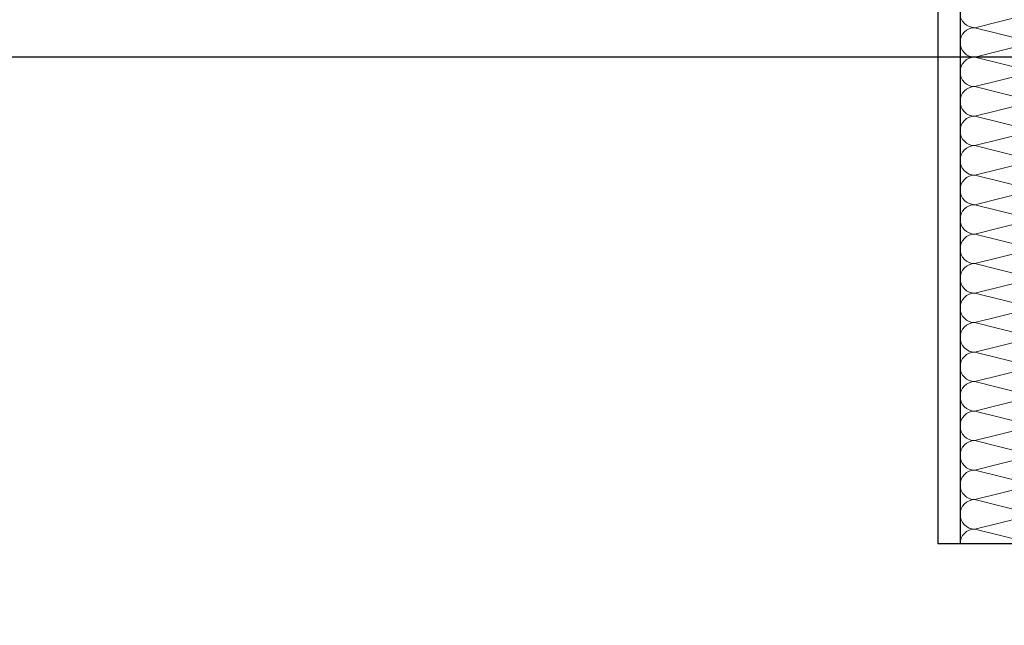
# Model space of a CAD drawing. Header units: metres. Extents: x -14.6 to 48.9, y -22.2 to 2.8.
# Tile 31 of 79: x 6.2 to 7.3, y -7.5 to -6.8. Entities that reach past the tile are written whole.
import ezdxf

# ---------------------------------------------------------------- set-up
doc = ezdxf.new("R2010")
doc.units = ezdxf.units.M
doc.header["$LTSCALE"] = 0.4
doc.header["$MEASUREMENT"] = 0
doc.layers.get('0').update_dxf_attribs({"color": 8, "lineweight": 9})
doc.layers.get('Defpoints').update_dxf_attribs({"color": 8, "lineweight": 9})
for name, color, linetype in [('Neubau_A-TB Wände', 8, 'Continuous'), ('Neubau_B-abgehängte Decke', 8, 'Continuous'), ('Neubau_T-Bemaßung', 8, 'Continuous')]:
    doc.layers.add(name, color=color, linetype=linetype)
doc.styles.add('ERSTELLTER_STIL_2', font='arial.ttf')
doc.dimstyles.new('ERSTELLTER_STIL__1', dxfattribs={"dimtxt": 0.0875, "dimasz": 0.059375, "dimexe": 0.18, "dimexo": 0.0625, "dimgap": 0, "dimtad": 1, "dimzin": 0, "dimdsep": 46, "dimtxsty": 'ERSTELLTER_STIL_2', "dimblk": 'ARROWHEAD_6', "dimblk1": 'ARROWHEAD_6', "dimblk2": 'ARROWHEAD_6', "dimcen": 0.09, "dimclrd": 7, "dimclre": 7, "dimclrt": 7, "dimazin": 0, "dimtfac": 1, "dimtdec": 4, "dimtmove": 0, "dimatfit": 3, "dimfxl": 1, "dimtolj": 1, "dimtzin": 0, "dimarcsym": 0})

# ---------------------------------------------------------------- blocks, each defined once
blk = doc.blocks.new('*X252', base_point=(3718.7656, 0))
at = {"layer": 'Neubau_A-TB Wände', "color": 8, "linetype": 'Continuous', "lineweight": 9}
for p, q in [((4091.0118, 3.4), (4090.9452, 3.3833)), ((4090.9298, 3.3936), (4090.9313, 3.3907)), ((4090.9313, 3.3907), (4090.9334, 3.3882)), ((4090.9334, 3.3882), (4090.9359, 3.3861)), ((4090.9359, 3.3861), (4090.9388, 3.3846)), ((4090.9313, 3.3759), (4090.9298, 3.373)), ((4090.9334, 3.3785), (4090.9313, 3.3759)), ((4090.9359, 3.3805), (4090.9334, 3.3785)), ((4090.9388, 3.3821), (4090.9359, 3.3805)), ((4090.9388, 3.3846), (4090.9419, 3.3837)), ((4090.9419, 3.383), (4090.9388, 3.3821)), ((4090.9419, 3.3837), (4090.9452, 3.3833)), ((4090.9452, 3.3833), (4090.9419, 3.383)), ((4091.0118, 3.3667), (4090.9452, 3.3833)), ((4090.9288, 3.3699), (4090.9285, 3.3667)), ((4090.9285, 3.3667), (4090.9288, 3.3634)), ((4090.9298, 3.373), (4090.9288, 3.3699)), ((4090.9288, 3.3634), (4090.9298, 3.3603)), ((4091.0118, 3.3667), (4090.9452, 3.35)), ((4090.9298, 3.3603), (4090.9313, 3.3574)), ((4090.9313, 3.3574), (4090.9334, 3.3549)), ((4090.9334, 3.3549), (4090.9359, 3.3528)), ((4090.9359, 3.3528), (4090.9388, 3.3513)), ((4090.9313, 3.3426), (4090.9298, 3.3397)), ((4090.9334, 3.3451), (4090.9313, 3.3426)), ((4090.9359, 3.3472), (4090.9334, 3.3451)), ((4090.9388, 3.3487), (4090.9359, 3.3472)), ((4090.9388, 3.3513), (4090.9419, 3.3503)), ((4090.9419, 3.3497), (4090.9388, 3.3487)), ((4090.9419, 3.3503), (4090.9452, 3.35)), ((4090.9452, 3.35), (4090.9419, 3.3497)), ((4091.0118, 3.3333), (4090.9452, 3.35)), ((4090.9288, 3.3366), (4090.9285, 3.3333)), ((4090.9285, 3.3333), (4090.9288, 3.3301)), ((4090.9298, 3.3397), (4090.9288, 3.3366)), ((4090.9288, 3.3301), (4090.9298, 3.327)), ((4091.0118, 3.3333), (4090.9452, 3.3167)), ((4090.9298, 3.327), (4090.9313, 3.3241)), ((4090.9313, 3.3241), (4090.9334, 3.3215)), ((4090.9334, 3.3215), (4090.9359, 3.3195)), ((4090.9359, 3.3195), (4090.9388, 3.3179)), ((4090.9313, 3.3093), (4090.9298, 3.3064)), ((4090.9334, 3.3118), (4090.9313, 3.3093)), ((4090.9359, 3.3139), (4090.9334, 3.3118)), ((4090.9388, 3.3154), (4090.9359, 3.3139)), ((4090.9388, 3.3179), (4090.9419, 3.317)), ((4090.9419, 3.3163), (4090.9388, 3.3154)), ((4090.9419, 3.317), (4090.9452, 3.3167)), ((4090.9452, 3.3167), (4090.9419, 3.3163)), ((4091.0118, 3.3), (4090.9452, 3.3167)), ((4090.9288, 3.3033), (4090.9285, 3.3)), ((4090.9285, 3.3), (4090.9288, 3.2967)), ((4090.9298, 3.3064), (4090.9288, 3.3033)), ((4090.9288, 3.2967), (4090.9298, 3.2936)), ((4091.0118, 3.3), (4090.9452, 3.2833)), ((4090.9298, 3.2936), (4090.9313, 3.2907)), ((4090.9313, 3.2907), (4090.9334, 3.2882)), ((4090.9334, 3.2882), (4090.9359, 3.2861)), ((4090.9359, 3.2861), (4090.9388, 3.2846)), ((4090.9313, 3.2759), (4090.9298, 3.273)), ((4090.9334, 3.2785), (4090.9313, 3.2759)), ((4090.9359, 3.2805), (4090.9334, 3.2785)), ((4090.9388, 3.2821), (4090.9359, 3.2805)), ((4090.9388, 3.2846), (4090.9419, 3.2837)), ((4090.9419, 3.283), (4090.9388, 3.2821)), ((4090.9419, 3.2837), (4090.9452, 3.2833)), ((4090.9452, 3.2833), (4090.9419, 3.283)), ((4091.0118, 3.2667), (4090.9452, 3.2833)), ((4090.9288, 3.2699), (4090.9285, 3.2667)), ((4090.9285, 3.2667), (4090.9288, 3.2634)), ((4090.9298, 3.273), (4090.9288, 3.2699)), ((4090.9288, 3.2634), (4090.9298, 3.2603)), ((4091.0118, 3.2667), (4090.9452, 3.25)), ((4090.9298, 3.2603), (4090.9313, 3.2574)), ((4090.9313, 3.2574), (4090.9334, 3.2549)), ((4090.9334, 3.2549), (4090.9359, 3.2528)), ((4090.9359, 3.2528), (4090.9388, 3.2513)), ((4090.9313, 3.2426), (4090.9298, 3.2397)), ((4090.9334, 3.2451), (4090.9313, 3.2426)), ((4090.9359, 3.2472), (4090.9334, 3.2451)), ((4090.9388, 3.2487), (4090.9359, 3.2472)), ((4090.9388, 3.2513), (4090.9419, 3.2503)), ((4090.9419, 3.2497), (4090.9388, 3.2487)), ((4090.9419, 3.2503), (4090.9452, 3.25)), ((4090.9452, 3.25), (4090.9419, 3.2497)), ((4091.0118, 3.2333), (4090.9452, 3.25)), ((4090.9288, 3.2366), (4090.9285, 3.2333)), ((4090.9285, 3.2333), (4090.9288, 3.2301)), ((4090.9298, 3.2397), (4090.9288, 3.2366)), ((4090.9288, 3.2301), (4090.9298, 3.227)), ((4091.0118, 3.2333), (4090.9452, 3.2167)), ((4090.9298, 3.227), (4090.9313, 3.2241)), ((4090.9313, 3.2241), (4090.9334, 3.2215)), ((4090.9334, 3.2215), (4090.9359, 3.2195)), ((4090.9359, 3.2195), (4090.9388, 3.2179)), ((4090.9313, 3.2093), (4090.9298, 3.2064)), ((4090.9334, 3.2118), (4090.9313, 3.2093)), ((4090.9359, 3.2139), (4090.9334, 3.2118)), ((4090.9388, 3.2154), (4090.9359, 3.2139)), ((4090.9388, 3.2179), (4090.9419, 3.217)), ((4090.9419, 3.2163), (4090.9388, 3.2154)), ((4090.9419, 3.217), (4090.9452, 3.2167)), ((4090.9452, 3.2167), (4090.9419, 3.2163)), ((4091.0118, 3.2), (4090.9452, 3.2167)), ((4090.9288, 3.2033), (4090.9285, 3.2)), ((4090.9285, 3.2), (4090.9288, 3.1967)), ((4090.9298, 3.2064), (4090.9288, 3.2033)), ((4090.9288, 3.1967), (4090.9298, 3.1936)), ((4091.0118, 3.2), (4090.9452, 3.1833)), ((4090.9298, 3.1936), (4090.9313, 3.1907)), ((4090.9313, 3.1907), (4090.9334, 3.1882)), ((4090.9334, 3.1882), (4090.9359, 3.1861)), ((4090.9359, 3.1861), (4090.9388, 3.1846)), ((4090.9313, 3.1759), (4090.9298, 3.173)), ((4090.9334, 3.1785), (4090.9313, 3.1759)), ((4090.9359, 3.1805), (4090.9334, 3.1785)), ((4090.9388, 3.1821), (4090.9359, 3.1805)), ((4090.9388, 3.1846), (4090.9419, 3.1837)), ((4090.9419, 3.183), (4090.9388, 3.1821)), ((4090.9419, 3.1837), (4090.9452, 3.1833)), ((4090.9452, 3.1833), (4090.9419, 3.183)), ((4091.0118, 3.1667), (4090.9452, 3.1833)), ((4090.9288, 3.1699), (4090.9285, 3.1667)), ((4090.9285, 3.1667), (4090.9288, 3.1634)), ((4090.9298, 3.173), (4090.9288, 3.1699)), ((4090.9288, 3.1634), (4090.9298, 3.1603)), ((4091.0118, 3.1667), (4090.9452, 3.15)), ((4090.9298, 3.1603), (4090.9313, 3.1574)), ((4090.9313, 3.1574), (4090.9334, 3.1549)), ((4090.9334, 3.1549), (4090.9359, 3.1528)), ((4090.9359, 3.1528), (4090.9388, 3.1513)), ((4090.9313, 3.1426), (4090.9298, 3.1397)), ((4090.9334, 3.1451), (4090.9313, 3.1426)), ((4090.9359, 3.1472), (4090.9334, 3.1451)), ((4090.9388, 3.1487), (4090.9359, 3.1472)), ((4090.9388, 3.1513), (4090.9419, 3.1503)), ((4090.9419, 3.1497), (4090.9388, 3.1487)), ((4090.9419, 3.1503), (4090.9452, 3.15)), ((4090.9452, 3.15), (4090.9419, 3.1497)), ((4091.0118, 3.1333), (4090.9452, 3.15)), ((4090.9288, 3.1366), (4090.9285, 3.1333)), ((4090.9285, 3.1333), (4090.9288, 3.1301)), ((4090.9298, 3.1397), (4090.9288, 3.1366)), ((4090.9288, 3.1301), (4090.9298, 3.127)), ((4091.0118, 3.1333), (4090.9452, 3.1167)), ((4090.9298, 3.127), (4090.9313, 3.1241)), ((4090.9313, 3.1241), (4090.9334, 3.1215)), ((4090.9334, 3.1215), (4090.9359, 3.1195)), ((4090.9359, 3.1195), (4090.9388, 3.1179)), ((4090.9313, 3.1093), (4090.9298, 3.1064)), ((4090.9334, 3.1118), (4090.9313, 3.1093)), ((4090.9359, 3.1139), (4090.9334, 3.1118)), ((4090.9388, 3.1154), (4090.9359, 3.1139)), ((4090.9388, 3.1179), (4090.9419, 3.117)), ((4090.9419, 3.1163), (4090.9388, 3.1154)), ((4090.9419, 3.117), (4090.9452, 3.1167)), ((4090.9452, 3.1167), (4090.9419, 3.1163)), ((4091.0118, 3.1), (4090.9452, 3.1167)), ((4090.9288, 3.1033), (4090.9285, 3.1)), ((4090.9285, 3.1), (4090.9288, 3.0967)), ((4090.9298, 3.1064), (4090.9288, 3.1033)), ((4090.9288, 3.0967), (4090.9298, 3.0936)), ((4091.0118, 3.1), (4090.9452, 3.0833)), ((4090.9298, 3.0936), (4090.9313, 3.0907)), ((4090.9313, 3.0907), (4090.9334, 3.0882)), ((4090.9334, 3.0882), (4090.9359, 3.0861)), ((4090.9359, 3.0861), (4090.9388, 3.0846)), ((4090.9313, 3.0759), (4090.9298, 3.073)), ((4090.9334, 3.0785), (4090.9313, 3.0759)), ((4090.9359, 3.0805), (4090.9334, 3.0785)), ((4090.9388, 3.0821), (4090.9359, 3.0805)), ((4090.9388, 3.0846), (4090.9419, 3.0837)), ((4090.9419, 3.083), (4090.9388, 3.0821)), ((4090.9419, 3.0837), (4090.9452, 3.0833)), ((4090.9452, 3.0833), (4090.9419, 3.083)), ((4091.0118, 3.0667), (4090.9452, 3.0833)), ((4090.9288, 3.0699), (4090.9285, 3.0667)), ((4090.9285, 3.0667), (4090.9288, 3.0634)), ((4090.9298, 3.073), (4090.9288, 3.0699)), ((4090.9288, 3.0634), (4090.9298, 3.0603)), ((4091.0118, 3.0667), (4090.9452, 3.05)), ((4090.9298, 3.0603), (4090.9313, 3.0574)), ((4090.9313, 3.0574), (4090.9334, 3.0549)), ((4090.9334, 3.0549), (4090.9359, 3.0528)), ((4090.9359, 3.0528), (4090.9388, 3.0513)), ((4090.9313, 3.0426), (4090.9298, 3.0397)), ((4090.9334, 3.0451), (4090.9313, 3.0426)), ((4090.9359, 3.0472), (4090.9334, 3.0451)), ((4090.9388, 3.0487), (4090.9359, 3.0472)), ((4090.9388, 3.0513), (4090.9419, 3.0503)), ((4090.9419, 3.0497), (4090.9388, 3.0487)), ((4090.9419, 3.0503), (4090.9452, 3.05)), ((4090.9452, 3.05), (4090.9419, 3.0497)), ((4091.0118, 3.0333), (4090.9452, 3.05)), ((4090.9288, 3.0366), (4090.9285, 3.0333)), ((4090.9285, 3.0333), (4090.9288, 3.0301)), ((4090.9298, 3.0397), (4090.9288, 3.0366)), ((4090.9288, 3.0301), (4090.9298, 3.027)), ((4091.0118, 3.0333), (4090.9452, 3.0167)), ((4090.9298, 3.027), (4090.9313, 3.0241)), ((4090.9313, 3.0241), (4090.9334, 3.0215)), ((4090.9334, 3.0215), (4090.9359, 3.0195)), ((4090.9359, 3.0195), (4090.9388, 3.0179)), ((4090.9313, 3.0093), (4090.9298, 3.0064)), ((4090.9334, 3.0118), (4090.9313, 3.0093)), ((4090.9359, 3.0139), (4090.9334, 3.0118)), ((4090.9388, 3.0154), (4090.9359, 3.0139)), ((4090.9388, 3.0179), (4090.9419, 3.017)), ((4090.9419, 3.0163), (4090.9388, 3.0154)), ((4090.9419, 3.017), (4090.9452, 3.0167)), ((4090.9452, 3.0167), (4090.9419, 3.0163)), ((4091.0118, 3), (4090.9452, 3.0167)), ((4090.9288, 3.0033), (4090.9285, 3)), ((4090.9285, 3), (4090.9288, 2.9967)), ((4090.9298, 3.0064), (4090.9288, 3.0033)), ((4090.9288, 2.9967), (4090.9298, 2.9936)), ((4091.0118, 3), (4090.9452, 2.9833)), ((4090.9298, 2.9936), (4090.9313, 2.9907)), ((4090.9313, 2.9907), (4090.9334, 2.9882)), ((4090.9334, 2.9882), (4090.9359, 2.9861)), ((4090.9359, 2.9861), (4090.9388, 2.9846)), ((4090.9388, 2.9846), (4090.9419, 2.9837)), ((4090.9313, 2.9759), (4090.9298, 2.973)), ((4090.9334, 2.9785), (4090.9313, 2.9759)), ((4090.9359, 2.9805), (4090.9334, 2.9785)), ((4090.9388, 2.9821), (4090.9359, 2.9805)), ((4090.9419, 2.983), (4090.9388, 2.9821)), ((4090.9419, 2.9837), (4090.9452, 2.9833)), ((4090.9452, 2.9833), (4090.9419, 2.983)), ((4091.0118, 2.9667), (4090.9452, 2.9833)), ((4090.9288, 2.9699), (4090.9285, 2.9667)), ((4090.9285, 2.9667), (4090.9288, 2.9634)), ((4090.9298, 2.973), (4090.9288, 2.9699)), ((4090.9288, 2.9634), (4090.9298, 2.9603)), ((4091.0118, 2.9667), (4090.9452, 2.95)), ((4090.9298, 2.9603), (4090.9313, 2.9574)), ((4090.9313, 2.9574), (4090.9334, 2.9549)), ((4090.9334, 2.9549), (4090.9359, 2.9528)), ((4090.9359, 2.9528), (4090.9388, 2.9513)), ((4090.9388, 2.9513), (4090.9419, 2.9503)), ((4090.9313, 2.9426), (4090.9298, 2.9397)), ((4090.9334, 2.9451), (4090.9313, 2.9426)), ((4090.9359, 2.9472), (4090.9334, 2.9451)), ((4090.9388, 2.9487), (4090.9359, 2.9472)), ((4090.9419, 2.9497), (4090.9388, 2.9487)), ((4090.9419, 2.9503), (4090.9452, 2.95)), ((4090.9452, 2.95), (4090.9419, 2.9497)), ((4091.0118, 2.9333), (4090.9452, 2.95)), ((4090.9288, 2.9366), (4090.9285, 2.9333)), ((4090.9285, 2.9333), (4090.9288, 2.9301)), ((4090.9298, 2.9397), (4090.9288, 2.9366)), ((4090.9288, 2.9301), (4090.9298, 2.927)), ((4091.0118, 2.9333), (4090.9452, 2.9167)), ((4090.9298, 2.927), (4090.9313, 2.9241)), ((4090.9313, 2.9241), (4090.9334, 2.9215)), ((4090.9334, 2.9215), (4090.9359, 2.9195)), ((4090.9359, 2.9195), (4090.9388, 2.9179)), ((4090.9388, 2.9179), (4090.9419, 2.917)), ((4090.9313, 2.9093), (4090.9298, 2.9064)), ((4090.9334, 2.9118), (4090.9313, 2.9093)), ((4090.9359, 2.9139), (4090.9334, 2.9118)), ((4090.9388, 2.9154), (4090.9359, 2.9139)), ((4090.9419, 2.9163), (4090.9388, 2.9154)), ((4090.9419, 2.917), (4090.9452, 2.9167)), ((4090.9452, 2.9167), (4090.9419, 2.9163)), ((4091.0118, 2.9), (4090.9452, 2.9167)), ((4090.9288, 2.9033), (4090.9285, 2.9)), ((4090.9285, 2.9), (4090.9288, 2.8967)), ((4090.9298, 2.9064), (4090.9288, 2.9033)), ((4090.9288, 2.8967), (4090.9298, 2.8936)), ((4091.0118, 2.9), (4090.9452, 2.8833)), ((4090.9298, 2.8936), (4090.9313, 2.8907)), ((4090.9313, 2.8907), (4090.9334, 2.8882)), ((4090.9334, 2.8882), (4090.9359, 2.8861)), ((4090.9359, 2.8861), (4090.9388, 2.8846)), ((4090.9388, 2.8846), (4090.9419, 2.8837)), ((4090.9313, 2.8759), (4090.9298, 2.873)), ((4090.9334, 2.8785), (4090.9313, 2.8759)), ((4090.9359, 2.8805), (4090.9334, 2.8785)), ((4090.9388, 2.8821), (4090.9359, 2.8805)), ((4090.9419, 2.883), (4090.9388, 2.8821)), ((4090.9419, 2.8837), (4090.9452, 2.8833)), ((4090.9452, 2.8833), (4090.9419, 2.883)), ((4091.0118, 2.8667), (4090.9452, 2.8833)), ((4090.9288, 2.8699), (4090.9285, 2.8667)), ((4090.9285, 2.8667), (4090.9288, 2.8634)), ((4090.9298, 2.873), (4090.9288, 2.8699)), ((4090.9288, 2.8634), (4090.9298, 2.8603)), ((4091.0118, 2.8667), (4090.9452, 2.85)), ((4090.9298, 2.8603), (4090.9313, 2.8574)), ((4090.9313, 2.8574), (4090.9334, 2.8549)), ((4090.9334, 2.8549), (4090.9359, 2.8528)), ((4090.9359, 2.8528), (4090.9388, 2.8513)), ((4090.9388, 2.8513), (4090.9419, 2.8503)), ((4090.9313, 2.8426), (4090.9298, 2.8397)), ((4090.9334, 2.8451), (4090.9313, 2.8426)), ((4090.9359, 2.8472), (4090.9334, 2.8451)), ((4090.9388, 2.8487), (4090.9359, 2.8472)), ((4090.9419, 2.8497), (4090.9388, 2.8487)), ((4090.9419, 2.8503), (4090.9452, 2.85)), ((4090.9452, 2.85), (4090.9419, 2.8497)), ((4091.0118, 2.8333), (4090.9452, 2.85)), ((4090.9288, 2.8366), (4090.9285, 2.8333)), ((4090.9285, 2.8333), (4090.9288, 2.8301)), ((4090.9298, 2.8397), (4090.9288, 2.8366)), ((4090.9288, 2.8301), (4090.9298, 2.827)), ((4091.0118, 2.8333), (4090.9452, 2.8167)), ((4090.9298, 2.827), (4090.9313, 2.8241)), ((4090.9313, 2.8241), (4090.9334, 2.8215)), ((4090.9334, 2.8215), (4090.9359, 2.8195)), ((4090.9359, 2.8195), (4090.9388, 2.8179)), ((4090.9388, 2.8179), (4090.9419, 2.817)), ((4090.9298, 2.8064), (4090.9288, 2.8033)), ((4090.9313, 2.8093), (4090.9298, 2.8064)), ((4090.9334, 2.8118), (4090.9313, 2.8093)), ((4090.9359, 2.8139), (4090.9334, 2.8118)), ((4090.9388, 2.8154), (4090.9359, 2.8139)), ((4090.9419, 2.8163), (4090.9388, 2.8154)), ((4090.9419, 2.817), (4090.9452, 2.8167)), ((4090.9452, 2.8167), (4090.9419, 2.8163)), ((4091.0118, 2.8), (4090.9452, 2.8167)), ((4090.9288, 2.8033), (4090.9285, 2.8))]:
    blk.add_line(p, q, dxfattribs=at)
blk = doc.blocks.new('ARROWHEAD_6')
at = {"color": 0, "linetype": 'Continuous', "lineweight": 0}
for p, q in [((-0.5, -0.5), (0.5, 0.5)), ((0, 0), (-1, 0))]:
    blk.add_line(p, q, dxfattribs=at)
blk = doc.blocks.new('*D311')
at = {"layer": 'Defpoints', "color": 0, "linetype": 'Continuous', "transparency": 16777216}
for p in [(5.5166, -6.825), (13.115, -6.825), (-9.662, -10.175)]:
    blk.add_point(p, dxfattribs=at)
at = {"layer": 'Neubau_T-Bemaßung', "linetype": 'Continuous', "lineweight": -2, "transparency": 16777216}
for p, q in [((13.0525, -6.825), (5.3366, -6.825)), ((5.5166, -6.8844), (5.5166, -8.3896)), ((5.5166, -10.1156), (5.5166, -8.6174)), ((-9.5995, -10.175), (5.6966, -10.175))]:
    blk.add_line(p, q, dxfattribs=at)
at = {"layer": 'Neubau_T-Bemaßung', "linetype": 'Continuous', "lineweight": -2, "transparency": 16777216, "xscale": 0.059375, "yscale": 0.059375, "zscale": 0.059375}
for p, rotation in [((5.5166, -6.825), 90), ((5.5166, -10.175), 270)]:
    blk.add_blockref('ARROWHEAD_6', p, dxfattribs=dict(at, rotation=rotation))
at = {"layer": 'Neubau_T-Bemaßung', "linetype": 'Continuous', "transparency": 16777216, "insert": (5.5166, -8.5035), "char_height": 0.0875, "attachment_point": 5, "rotation": 90, "style": 'ERSTELLTER_STIL_2'}
blk.add_mtext('\\A1;3.35', dxfattribs=at)
blk = doc.blocks.new('*D312')
at = {"layer": 'Defpoints', "color": 0, "linetype": 'Continuous', "transparency": 16777216}
for p in [(5.6301, -6.725), (13.115, -6.725), (13.115, -6.825)]:
    blk.add_point(p, dxfattribs=at)
at = {"layer": 'Neubau_T-Bemaßung', "linetype": 'Continuous', "lineweight": -2, "transparency": 16777216}
for p, q in [((5.6301, -6.6656), (5.6301, -6.6063)), ((13.0525, -6.725), (5.4501, -6.725)), ((5.6301, -6.725), (5.6301, -6.825)), ((13.0525, -6.825), (5.4501, -6.825)), ((5.6301, -6.8844), (5.6301, -6.9438))]:
    blk.add_line(p, q, dxfattribs=at)
at = {"layer": 'Neubau_T-Bemaßung', "linetype": 'Continuous', "lineweight": -2, "transparency": 16777216, "xscale": 0.059375, "yscale": 0.059375, "zscale": 0.059375}
for p, rotation in [((5.6301, -6.725), 270), ((5.6301, -6.825), 90)]:
    blk.add_blockref('ARROWHEAD_6', p, dxfattribs=dict(at, rotation=rotation))
at = {"layer": 'Neubau_T-Bemaßung', "linetype": 'Continuous', "transparency": 16777216, "insert": (5.5166, -6.9438), "char_height": 0.0875, "attachment_point": 5, "rotation": 90, "style": 'ERSTELLTER_STIL_2'}
blk.add_mtext('\\A1;0.10', dxfattribs=at)
blk = doc.blocks.new('*D313')
at = {"layer": 'Defpoints', "color": 0, "linetype": 'Continuous', "transparency": 16777216}
for p in [(5.5166, -6.495), (23.555, -6.495), (13.115, -6.725)]:
    blk.add_point(p, dxfattribs=at)
at = {"layer": 'Neubau_T-Bemaßung', "linetype": 'Continuous', "lineweight": -2, "transparency": 16777216}
for p, q in [((5.5166, -6.4356), (5.5166, -6.3763)), ((23.4925, -6.495), (5.3366, -6.495)), ((5.5166, -6.495), (5.5166, -6.4965)), ((13.0525, -6.725), (5.3366, -6.725)), ((5.5166, -6.725), (5.5166, -6.7238)), ((5.5166, -6.7844), (5.5166, -6.8438))]:
    blk.add_line(p, q, dxfattribs=at)
at = {"layer": 'Neubau_T-Bemaßung', "linetype": 'Continuous', "lineweight": -2, "transparency": 16777216, "xscale": 0.059375, "yscale": 0.059375, "zscale": 0.059375}
for p, rotation in [((5.5166, -6.495), 270), ((5.5166, -6.725), 90)]:
    blk.add_blockref('ARROWHEAD_6', p, dxfattribs=dict(at, rotation=rotation))
at = {"layer": 'Neubau_T-Bemaßung', "linetype": 'Continuous', "transparency": 16777216, "insert": (5.5166, -6.6101), "char_height": 0.0875, "attachment_point": 5, "rotation": 90, "style": 'ERSTELLTER_STIL_2'}
blk.add_mtext('\\A1;0.23', dxfattribs=at)
blk = doc.blocks.new('*D324')
at = {"layer": 'Defpoints', "color": 0, "linetype": 'Continuous', "transparency": 16777216}
for p in [(5.8666, -6.495), (23.555, -6.495), (23.73, -10.355)]:
    blk.add_point(p, dxfattribs=at)
at = {"layer": 'Neubau_T-Bemaßung', "linetype": 'Continuous', "lineweight": -2, "transparency": 16777216}
for p, q in [((23.4925, -6.495), (5.6866, -6.495)), ((5.8666, -6.5544), (5.8666, -8.3149)), ((5.8666, -10.2956), (5.8666, -8.5421)), ((23.6675, -10.355), (5.6866, -10.355))]:
    blk.add_line(p, q, dxfattribs=at)
at = {"layer": 'Neubau_T-Bemaßung', "linetype": 'Continuous', "lineweight": -2, "transparency": 16777216, "xscale": 0.059375, "yscale": 0.059375, "zscale": 0.059375}
for p, rotation in [((5.8666, -6.495), 90), ((5.8666, -10.355), 270)]:
    blk.add_blockref('ARROWHEAD_6', p, dxfattribs=dict(at, rotation=rotation))
at = {"layer": 'Neubau_T-Bemaßung', "linetype": 'Continuous', "transparency": 16777216, "insert": (5.8666, -8.4285), "char_height": 0.0875, "attachment_point": 5, "rotation": 90, "style": 'ERSTELLTER_STIL_2'}
blk.add_mtext('\\A1;3.86', dxfattribs=at)
blk = doc.blocks.new('*D333')
at = {"layer": 'Defpoints', "color": 0, "linetype": 'Continuous', "transparency": 16777216}
for p in [(13.115, -6.825), (17.9513, -6.825), (-9.662, -10.175)]:
    blk.add_point(p, dxfattribs=at)
at = {"layer": 'Neubau_T-Bemaßung', "linetype": 'Continuous', "lineweight": -2, "transparency": 16777216}
for p, q in [((13.1775, -6.825), (18.1313, -6.825)), ((17.9513, -6.8844), (17.9513, -8.3896)), ((17.9513, -10.1156), (17.9513, -8.6174)), ((-9.5995, -10.175), (18.1313, -10.175))]:
    blk.add_line(p, q, dxfattribs=at)
at = {"layer": 'Neubau_T-Bemaßung', "linetype": 'Continuous', "lineweight": -2, "transparency": 16777216, "xscale": 0.059375, "yscale": 0.059375, "zscale": 0.059375}
for p, rotation in [((17.9513, -6.825), 90), ((17.9513, -10.175), 270)]:
    blk.add_blockref('ARROWHEAD_6', p, dxfattribs=dict(at, rotation=rotation))
at = {"layer": 'Neubau_T-Bemaßung', "linetype": 'Continuous', "transparency": 16777216, "insert": (17.9513, -8.5035), "char_height": 0.0875, "attachment_point": 5, "rotation": 90, "style": 'ERSTELLTER_STIL_2'}
blk.add_mtext('\\A1;3.35', dxfattribs=at)

msp = doc.modelspace()

# ---------------------------------------------------------------- linework, layer by layer
at = {"layer": 'Neubau_A-TB Wände', "linetype": 'Continuous'}
for p, q in [((7.275, -6.495), (7.275, -7.375)), ((7.25, -6.725), (7.25, -6.825)), ((7.25, -6.825), (7.25, -7.375))]:
    msp.add_line(p, q, dxfattribs=at)
at = {"layer": 'Neubau_A-TB Wände', "linetype": 'Continuous', "flags": 128}
msp.add_lwpolyline([(7.375, -7.375), (7.35, -7.375), (7.33, -7.375), (7.275, -7.375), (7.2625, -7.375), (7.25, -7.375)], dxfattribs=at)
at = {"layer": 'Neubau_B-abgehängte Decke', "linetype": 'Continuous'}
msp.add_line((7.25, -6.825), (1.906, -6.825), dxfattribs=at)

# ---------------------------------------------------------------- block references
at = {"layer": 'Neubau_A-TB Wände'}
msp.add_blockref('*X252', (-364.8879, -10.175), dxfattribs=at)

# ---------------------------------------------------------------- dimensions: what is measured, and where the dimension line sits
at = {"layer": 'Neubau_T-Bemaßung', "linetype": 'Continuous'}
for base, p1, p2, picture, middle in [((5.5166, -6.495), (13.115, -6.725), (23.555, -6.495), '*D313', (5.5166, -6.6101)), ((5.8666, -6.495), (23.73, -10.355), (23.555, -6.495), '*D324', (5.8666, -8.4285)), ((5.6301, -6.725), (13.115, -6.825), (13.115, -6.725), '*D312', (5.5166, -6.9438)), ((5.5166, -6.825), (-9.662, -10.175), (13.115, -6.825), '*D311', (5.5166, -8.5035)), ((17.9513, -6.825), (-9.662, -10.175), (13.115, -6.825), '*D333', (17.9513, -8.5035))]:
    dim = msp.add_linear_dim(base=base, p1=p1, p2=p2, angle=90, dimstyle='ERSTELLTER_STIL__1', override={"dimclrd": 256, "dimclre": 256, "dimclrt": 256}, dxfattribs=at)
    dim.commit()
    dim.dimension.update_dxf_attribs({"geometry": picture, "text_midpoint": middle, "dimtype": 160, "text_rotation": 90})

doc.saveas('drawing.dxf')
